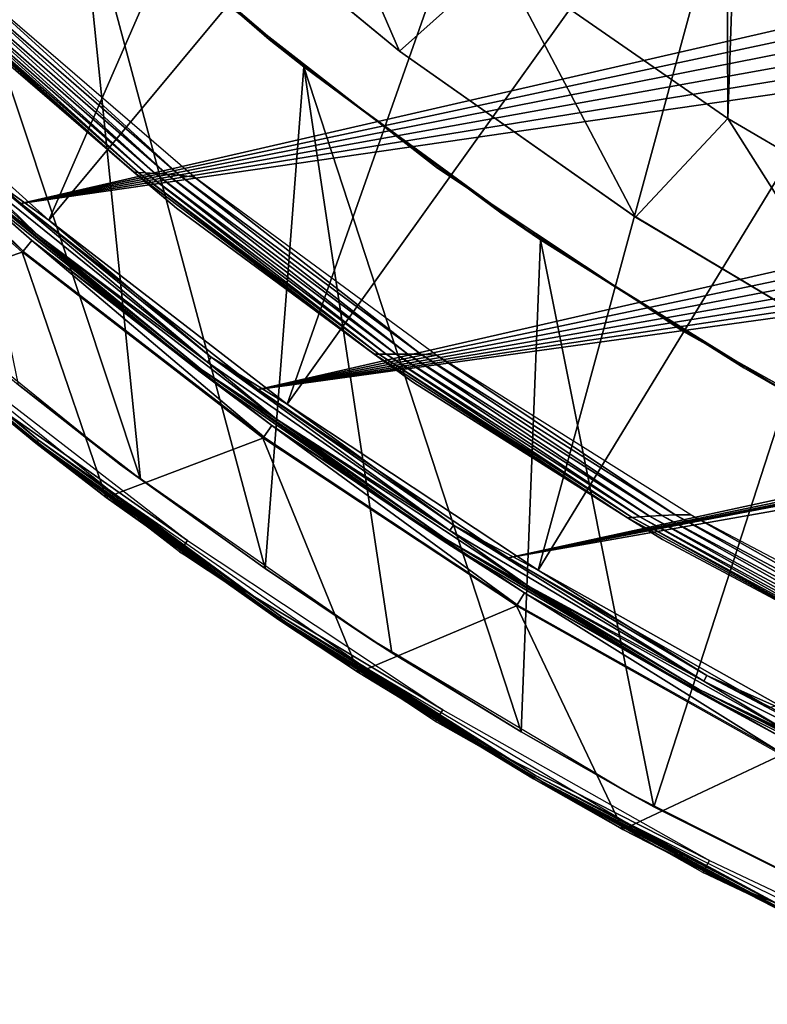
# Model space of a CAD drawing. Header units: millimetres. Extents: x -30.2 to 31.1, y -30.2 to 31.4.
# Tile 4 of 70: x -18.7 to -13.5, y -27.8 to -20.9. Entities that reach past the tile are written whole.
import ezdxf

# ---------------------------------------------------------------- set-up
doc = ezdxf.new("R2010")
doc.units = ezdxf.units.MM
doc.header["$LTSCALE"] = 81.481481
for name, color, linetype in [('10', 7, 'CONTINUOUS'), ('12', 7, 'CONTINUOUS'), ('15', 7, 'CONTINUOUS'), ('16', 7, 'CONTINUOUS'), ('19', 7, 'CONTINUOUS'), ('21', 7, 'CONTINUOUS'), ('23', 7, 'CONTINUOUS'), ('24', 7, 'CONTINUOUS'), ('26', 7, 'CONTINUOUS'), ('33', 7, 'CONTINUOUS'), ('34', 7, 'CONTINUOUS'), ('36', 7, 'CONTINUOUS'), ('37', 7, 'CONTINUOUS'), ('39', 7, 'CONTINUOUS'), ('41', 7, 'CONTINUOUS'), ('59', 7, 'CONTINUOUS'), ('60', 7, 'CONTINUOUS')]:
    doc.layers.add(name, color=color, linetype=linetype)

msp = doc.modelspace()

# ---------------------------------------------------------------- linework, layer by layer
at = {"layer": '10', "color": 251, "linetype": 'Continuous', "true_color": 0x4c4c4c}
for points in [[(-20.1019, -20.8499, 6.0125), (-18.5263, -22.2617, 6.0125), (-16.098, -16.6971, 6.367), (-20.1019, -20.8499, 6.0125)], [(-16.098, -16.6971, 6.367), (-18.5263, -22.2617, 6.0125), (-14.8363, -17.8276, 6.367), (-16.098, -16.6971, 6.367)], [(-18.5263, -22.2617, 6.0125), (-16.8519, -23.5546, 6.0125), (-14.8363, -17.8276, 6.367), (-18.5263, -22.2617, 6.0125)], [(-14.8363, -17.8276, 6.367), (-16.8519, -23.5546, 6.0125), (-13.4954, -18.8631, 6.367), (-14.8363, -17.8276, 6.367)], [(-16.8519, -23.5546, 6.0125), (-15.0875, -24.7219, 6.0125), (-13.4954, -18.8631, 6.367), (-16.8519, -23.5546, 6.0125)], [(-13.4954, -18.8631, 6.367), (-15.0875, -24.7219, 6.0125), (-12.0824, -19.7978, 6.367), (-13.4954, -18.8631, 6.367)], [(-15.0875, -24.7219, 6.0125), (-13.2427, -25.7572, 6.0125), (-12.0824, -19.7978, 6.367), (-15.0875, -24.7219, 6.0125)]]:
    msp.add_3dface(points, dxfattribs=at)
at = {"layer": '12', "color": 251, "linetype": 'Continuous', "true_color": 0x4c4c4c}
for points in [[(-20.2992, -21.0546, 0.2035), (-18.7082, -22.4802, 0.2035), (-20.2312, -20.9841, 5.8165), (-20.2992, -21.0546, 0.2035)], [(-20.2312, -20.9841, 5.8165), (-18.7082, -22.4802, 0.2035), (-18.6455, -22.4049, 5.8165), (-20.2312, -20.9841, 5.8165)], [(-18.7082, -22.4802, 0.2035), (-17.0173, -23.7858, 0.2035), (-18.6455, -22.4049, 5.8165), (-18.7082, -22.4802, 0.2035)], [(-18.6455, -22.4049, 5.8165), (-17.0173, -23.7858, 0.2035), (-16.9603, -23.7062, 5.8165), (-18.6455, -22.4049, 5.8165)], [(-17.0173, -23.7858, 0.2035), (-15.2357, -24.9646, 0.2035), (-16.9603, -23.7062, 5.8165), (-17.0173, -23.7858, 0.2035)], [(-16.9603, -23.7062, 5.8165), (-15.2357, -24.9646, 0.2035), (-15.1846, -24.8809, 5.8165), (-16.9603, -23.7062, 5.8165)], [(-15.2357, -24.9646, 0.2035), (-13.3727, -26.0101, 0.2035), (-15.1846, -24.8809, 5.8165), (-15.2357, -24.9646, 0.2035)], [(-15.1846, -24.8809, 5.8165), (-13.3727, -26.0101, 0.2035), (-13.3279, -25.923, 5.8165), (-15.1846, -24.8809, 5.8165)]]:
    msp.add_3dface(points, dxfattribs=at)
at = {"layer": '15', "color": 251, "linetype": 'Continuous', "true_color": 0x4c4c4c}
for points in [[(-18.5263, -22.2617, 6.0125), (-20.1019, -20.8499, 6.0125), (-18.9979, -21.9247, 6.0031), (-18.5263, -22.2617, 6.0125)], [(-18.6103, -22.3626, 5.9508), (-19.0272, -21.9586, 5.9821), (-20.193, -20.9445, 5.9508), (-18.6103, -22.3626, 5.9508)], [(-17.4122, -23.26, 5.9821), (-18.9979, -21.9247, 6.0031), (-19.0272, -21.9586, 5.9821), (-17.4122, -23.26, 5.9821)], [(-17.3854, -23.2242, 6.0031), (-18.5263, -22.2617, 6.0125), (-18.9979, -21.9247, 6.0031), (-17.3854, -23.2242, 6.0031)], [(-17.3854, -23.2242, 6.0031), (-18.9979, -21.9247, 6.0031), (-17.4122, -23.26, 5.9821), (-17.3854, -23.2242, 6.0031)], [(-17.4122, -23.26, 5.9821), (-19.0272, -21.9586, 5.9821), (-18.6103, -22.3626, 5.9508), (-17.4122, -23.26, 5.9821)], [(-16.8519, -23.5546, 6.0125), (-18.5263, -22.2617, 6.0125), (-17.3854, -23.2242, 6.0031), (-16.8519, -23.5546, 6.0125)], [(-16.9283, -23.6614, 5.9508), (-17.4122, -23.26, 5.9821), (-18.6103, -22.3626, 5.9508), (-16.9283, -23.6614, 5.9508)], [(-15.7085, -24.4429, 5.9821), (-17.3854, -23.2242, 6.0031), (-17.4122, -23.26, 5.9821), (-15.7085, -24.4429, 5.9821)], [(-15.6843, -24.4053, 6.0031), (-16.8519, -23.5546, 6.0125), (-17.3854, -23.2242, 6.0031), (-15.6843, -24.4053, 6.0031)], [(-15.6843, -24.4053, 6.0031), (-17.3854, -23.2242, 6.0031), (-15.7085, -24.4429, 5.9821), (-15.6843, -24.4053, 6.0031)], [(-15.7085, -24.4429, 5.9821), (-17.4122, -23.26, 5.9821), (-16.9283, -23.6614, 5.9508), (-15.7085, -24.4429, 5.9821)], [(-15.0875, -24.7219, 6.0125), (-16.8519, -23.5546, 6.0125), (-15.6843, -24.4053, 6.0031), (-15.0875, -24.7219, 6.0125)], [(-15.156, -24.834, 5.9508), (-15.7085, -24.4429, 5.9821), (-16.9283, -23.6614, 5.9508), (-15.156, -24.834, 5.9508)], [(-13.9247, -25.5013, 5.9821), (-15.6843, -24.4053, 6.0031), (-15.7085, -24.4429, 5.9821), (-13.9247, -25.5013, 5.9821)], [(-13.9033, -25.462, 6.0031), (-15.0875, -24.7219, 6.0125), (-15.6843, -24.4053, 6.0031), (-13.9033, -25.462, 6.0031)], [(-13.9033, -25.462, 6.0031), (-15.6843, -24.4053, 6.0031), (-13.9247, -25.5013, 5.9821), (-13.9033, -25.462, 6.0031)], [(-13.9247, -25.5013, 5.9821), (-15.7085, -24.4429, 5.9821), (-15.156, -24.834, 5.9508), (-13.9247, -25.5013, 5.9821)], [(-13.2427, -25.7572, 6.0125), (-15.0875, -24.7219, 6.0125), (-13.9033, -25.462, 6.0031), (-13.2427, -25.7572, 6.0125)], [(-13.3028, -25.874, 5.9508), (-13.9247, -25.5013, 5.9821), (-15.156, -24.834, 5.9508), (-13.3028, -25.874, 5.9508)], [(-12.07, -26.4297, 5.9821), (-13.9033, -25.462, 6.0031), (-13.9247, -25.5013, 5.9821), (-12.07, -26.4297, 5.9821)], [(-12.0514, -26.389, 6.0031), (-13.2427, -25.7572, 6.0125), (-13.9033, -25.462, 6.0031), (-12.0514, -26.389, 6.0031)], [(-12.0514, -26.389, 6.0031), (-13.9033, -25.462, 6.0031), (-12.07, -26.4297, 5.9821), (-12.0514, -26.389, 6.0031)], [(-12.07, -26.4297, 5.9821), (-13.9247, -25.5013, 5.9821), (-13.3028, -25.874, 5.9508), (-12.07, -26.4297, 5.9821)]]:
    msp.add_3dface(points, dxfattribs=at)
at = {"layer": '16', "color": 251, "linetype": 'Continuous', "true_color": 0x4c4c4c}
for points in [[(-18.6103, -22.3626, 5.9508), (-20.193, -20.9445, 5.9508), (-19.0714, -22.0095, 5.9111), (-18.6103, -22.3626, 5.9508)], [(-20.2312, -20.9841, 5.8165), (-18.6455, -22.4049, 5.8165), (-19.0836, -22.0237, 5.8653), (-20.2312, -20.9841, 5.8165)], [(-19.0836, -22.0237, 5.8653), (-17.4639, -23.329, 5.8653), (-19.0714, -22.0095, 5.9111), (-19.0836, -22.0237, 5.8653)], [(-19.0836, -22.0237, 5.8653), (-18.6455, -22.4049, 5.8165), (-17.4639, -23.329, 5.8653), (-19.0836, -22.0237, 5.8653)], [(-17.4526, -23.314, 5.9111), (-18.6103, -22.3626, 5.9508), (-19.0714, -22.0095, 5.9111), (-17.4526, -23.314, 5.9111)], [(-17.4639, -23.329, 5.8653), (-17.4526, -23.314, 5.9111), (-19.0714, -22.0095, 5.9111), (-17.4639, -23.329, 5.8653)], [(-18.6455, -22.4049, 5.8165), (-16.9603, -23.7062, 5.8165), (-17.4639, -23.329, 5.8653), (-18.6455, -22.4049, 5.8165)], [(-16.9283, -23.6614, 5.9508), (-18.6103, -22.3626, 5.9508), (-17.4526, -23.314, 5.9111), (-16.9283, -23.6614, 5.9508)], [(-17.4639, -23.329, 5.8653), (-15.7551, -24.5154, 5.8653), (-17.4526, -23.314, 5.9111), (-17.4639, -23.329, 5.8653)], [(-15.745, -24.4997, 5.9111), (-16.9283, -23.6614, 5.9508), (-17.4526, -23.314, 5.9111), (-15.745, -24.4997, 5.9111)], [(-15.7551, -24.5154, 5.8653), (-15.745, -24.4997, 5.9111), (-17.4526, -23.314, 5.9111), (-15.7551, -24.5154, 5.8653)], [(-17.4639, -23.329, 5.8653), (-16.9603, -23.7062, 5.8165), (-15.7551, -24.5154, 5.8653), (-17.4639, -23.329, 5.8653)], [(-15.156, -24.834, 5.9508), (-16.9283, -23.6614, 5.9508), (-15.745, -24.4997, 5.9111), (-15.156, -24.834, 5.9508)], [(-16.9603, -23.7062, 5.8165), (-15.1846, -24.8809, 5.8165), (-15.7551, -24.5154, 5.8653), (-16.9603, -23.7062, 5.8165)], [(-15.7551, -24.5154, 5.8653), (-13.9661, -25.5769, 5.8653), (-15.745, -24.4997, 5.9111), (-15.7551, -24.5154, 5.8653)], [(-15.7551, -24.5154, 5.8653), (-15.1846, -24.8809, 5.8165), (-13.9661, -25.5769, 5.8653), (-15.7551, -24.5154, 5.8653)], [(-13.9571, -25.5605, 5.9111), (-15.156, -24.834, 5.9508), (-15.745, -24.4997, 5.9111), (-13.9571, -25.5605, 5.9111)], [(-13.9661, -25.5769, 5.8653), (-13.9571, -25.5605, 5.9111), (-15.745, -24.4997, 5.9111), (-13.9661, -25.5769, 5.8653)], [(-13.3028, -25.874, 5.9508), (-15.156, -24.834, 5.9508), (-13.9571, -25.5605, 5.9111), (-13.3028, -25.874, 5.9508)], [(-15.1846, -24.8809, 5.8165), (-13.3279, -25.923, 5.8165), (-13.9661, -25.5769, 5.8653), (-15.1846, -24.8809, 5.8165)], [(-13.9661, -25.5769, 5.8653), (-12.1058, -26.5081, 5.8653), (-13.9571, -25.5605, 5.9111), (-13.9661, -25.5769, 5.8653)], [(-13.9661, -25.5769, 5.8653), (-13.3279, -25.923, 5.8165), (-12.1058, -26.5081, 5.8653), (-13.9661, -25.5769, 5.8653)], [(-12.0981, -26.491, 5.9111), (-13.3028, -25.874, 5.9508), (-13.9571, -25.5605, 5.9111), (-12.0981, -26.491, 5.9111)], [(-12.1058, -26.5081, 5.8653), (-12.0981, -26.491, 5.9111), (-13.9571, -25.5605, 5.9111), (-12.1058, -26.5081, 5.8653)]]:
    msp.add_3dface(points, dxfattribs=at)
at = {"layer": '19', "color": 4, "linetype": 'Continuous'}
for points in [[(-18.7146, -22.4879, -0.1933), (-20.3061, -21.0618, -0.1933), (-19.805, -22.8562, -29.7933), (-18.7146, -22.4879, -0.1933)], [(-18.124, -24.2109, -29.7933), (-18.7146, -22.4879, -0.1933), (-19.805, -22.8562, -29.7933), (-18.124, -24.2109, -29.7933)], [(-17.0231, -23.794, -0.1933), (-18.7146, -22.4879, -0.1933), (-18.124, -24.2109, -29.7933), (-17.0231, -23.794, -0.1933)], [(-16.3507, -25.4421, -29.7933), (-17.0231, -23.794, -0.1933), (-18.124, -24.2109, -29.7933), (-16.3507, -25.4421, -29.7933)], [(-15.2409, -24.9731, -0.1933), (-17.0231, -23.794, -0.1933), (-16.3507, -25.4421, -29.7933), (-15.2409, -24.9731, -0.1933)], [(-14.494, -26.5437, -29.7933), (-15.2409, -24.9731, -0.1933), (-16.3507, -25.4421, -29.7933), (-14.494, -26.5437, -29.7933)], [(-13.3773, -26.019, -0.1933), (-15.2409, -24.9731, -0.1933), (-14.494, -26.5437, -29.7933), (-13.3773, -26.019, -0.1933)], [(-12.5634, -27.5101, -29.7933), (-13.3773, -26.019, -0.1933), (-14.494, -26.5437, -29.7933), (-12.5634, -27.5101, -29.7933)]]:
    msp.add_3dface(points, dxfattribs=at)
at = {"layer": '21', "color": 4, "linetype": 'Continuous'}
for points in [[(-20.2348, -22.473, -29.8332), (-20.2277, -22.4652, -29.8719), (-18.6114, -23.8215, -29.8719), (-20.2348, -22.473, -29.8332)], [(-18.6179, -23.8298, -29.8332), (-19.805, -22.8562, -29.7933), (-20.2348, -22.473, -29.8332), (-18.6179, -23.8298, -29.8332)], [(-18.6179, -23.8298, -29.8332), (-20.2348, -22.473, -29.8332), (-18.6114, -23.8215, -29.8719), (-18.6179, -23.8298, -29.8332)], [(-20.2156, -22.4517, -29.9076), (-18.6002, -23.8072, -29.9076), (-20.2277, -22.4652, -29.8719), (-20.2156, -22.4517, -29.9076)], [(-20.2277, -22.4652, -29.8719), (-18.6002, -23.8072, -29.9076), (-18.6114, -23.8215, -29.8719), (-20.2277, -22.4652, -29.8719)], [(-20.2156, -22.4517, -29.9076), (-19.7683, -22.8138, -29.939), (-18.6002, -23.8072, -29.9076), (-20.2156, -22.4517, -29.9076)], [(-19.7683, -22.8138, -29.939), (-18.0904, -24.1659, -29.939), (-18.6002, -23.8072, -29.9076), (-19.7683, -22.8138, -29.939)], [(-18.124, -24.2109, -29.7933), (-19.805, -22.8562, -29.7933), (-18.6179, -23.8298, -29.8332), (-18.124, -24.2109, -29.7933)], [(-18.6179, -23.8298, -29.8332), (-18.6114, -23.8215, -29.8719), (-16.9043, -25.0617, -29.8719), (-18.6179, -23.8298, -29.8332)], [(-16.9102, -25.0705, -29.8332), (-18.124, -24.2109, -29.7933), (-18.6179, -23.8298, -29.8332), (-16.9102, -25.0705, -29.8332)], [(-16.9102, -25.0705, -29.8332), (-18.6179, -23.8298, -29.8332), (-16.9043, -25.0617, -29.8719), (-16.9102, -25.0705, -29.8332)], [(-18.6002, -23.8072, -29.9076), (-16.8942, -25.0467, -29.9076), (-18.6114, -23.8215, -29.8719), (-18.6002, -23.8072, -29.9076)], [(-18.6114, -23.8215, -29.8719), (-16.8942, -25.0467, -29.9076), (-16.9043, -25.0617, -29.8719), (-18.6114, -23.8215, -29.8719)], [(-18.6002, -23.8072, -29.9076), (-18.0904, -24.1659, -29.939), (-16.8942, -25.0467, -29.9076), (-18.6002, -23.8072, -29.9076)], [(-16.3507, -25.4421, -29.7933), (-18.124, -24.2109, -29.7933), (-16.9102, -25.0705, -29.8332), (-16.3507, -25.4421, -29.7933)], [(-18.0904, -24.1659, -29.939), (-16.3203, -25.3949, -29.939), (-16.8942, -25.0467, -29.9076), (-18.0904, -24.1659, -29.939)], [(-16.8942, -25.0467, -29.9076), (-15.1059, -26.1642, -29.9076), (-16.9043, -25.0617, -29.8719), (-16.8942, -25.0467, -29.9076)], [(-16.8942, -25.0467, -29.9076), (-16.3203, -25.3949, -29.939), (-15.1059, -26.1642, -29.9076), (-16.8942, -25.0467, -29.9076)], [(-16.9102, -25.0705, -29.8332), (-16.9043, -25.0617, -29.8719), (-15.1149, -26.1798, -29.8719), (-16.9102, -25.0705, -29.8332)], [(-15.1202, -26.189, -29.8332), (-16.3507, -25.4421, -29.7933), (-16.9102, -25.0705, -29.8332), (-15.1202, -26.189, -29.8332)], [(-15.1202, -26.189, -29.8332), (-16.9102, -25.0705, -29.8332), (-15.1149, -26.1798, -29.8719), (-15.1202, -26.189, -29.8332)], [(-16.9043, -25.0617, -29.8719), (-15.1059, -26.1642, -29.9076), (-15.1149, -26.1798, -29.8719), (-16.9043, -25.0617, -29.8719)], [(-16.3203, -25.3949, -29.939), (-14.4671, -26.4945, -29.939), (-15.1059, -26.1642, -29.9076), (-16.3203, -25.3949, -29.939)], [(-14.494, -26.5437, -29.7933), (-16.3507, -25.4421, -29.7933), (-15.1202, -26.189, -29.8332), (-14.494, -26.5437, -29.7933)], [(-15.1202, -26.189, -29.8332), (-15.1149, -26.1798, -29.8719), (-13.2519, -27.1704, -29.8719), (-15.1202, -26.189, -29.8332)], [(-13.2565, -27.1799, -29.8332), (-14.494, -26.5437, -29.7933), (-15.1202, -26.189, -29.8332), (-13.2565, -27.1799, -29.8332)], [(-13.2565, -27.1799, -29.8332), (-15.1202, -26.189, -29.8332), (-13.2519, -27.1704, -29.8719), (-13.2565, -27.1799, -29.8332)], [(-15.1059, -26.1642, -29.9076), (-13.244, -27.1542, -29.9076), (-15.1149, -26.1798, -29.8719), (-15.1059, -26.1642, -29.9076)], [(-15.1149, -26.1798, -29.8719), (-13.244, -27.1542, -29.9076), (-13.2519, -27.1704, -29.8719), (-15.1149, -26.1798, -29.8719)], [(-15.1059, -26.1642, -29.9076), (-14.4671, -26.4945, -29.939), (-13.244, -27.1542, -29.9076), (-15.1059, -26.1642, -29.9076)], [(-14.4671, -26.4945, -29.939), (-12.5401, -27.459, -29.939), (-13.244, -27.1542, -29.9076), (-14.4671, -26.4945, -29.939)], [(-12.5634, -27.5101, -29.7933), (-14.494, -26.5437, -29.7933), (-13.2565, -27.1799, -29.8332), (-12.5634, -27.5101, -29.7933)]]:
    msp.add_3dface(points, dxfattribs=at)
at = {"layer": '23', "color": 4, "linetype": 'Continuous'}
for points in [[(-17.6297, -19.7821, -30), (-16.8701, -19.2073, -2), (-16.0637, -21.0736, -30), (-17.6297, -19.7821, -30)], [(-16.8701, -19.2073, -2), (-15.3527, -20.4406, -2), (-16.0637, -21.0736, -30), (-16.8701, -19.2073, -2)], [(-16.0637, -21.0736, -30), (-15.3527, -20.4406, -2), (-14.4034, -22.2414, -30), (-16.0637, -21.0736, -30)], [(-15.3527, -20.4406, -2), (-13.7546, -21.5487, -2), (-14.4034, -22.2414, -30), (-15.3527, -20.4406, -2)], [(-14.4034, -22.2414, -30), (-13.7546, -21.5487, -2), (-12.6586, -23.2787, -30), (-14.4034, -22.2414, -30)], [(-13.7546, -21.5487, -2), (-12.0758, -22.5327, -2), (-12.6586, -23.2787, -30), (-13.7546, -21.5487, -2)]]:
    msp.add_3dface(points, dxfattribs=at)
at = {"layer": '24', "color": 4, "linetype": 'Continuous'}
for points in [[(-13.9165, 21.4441, -2), (-12.2479, 22.4394, -2), (-13.7546, -21.5487, -2), (-13.9165, 21.4441, -2)], [(-12.2479, 22.4394, -2), (-12.0758, -22.5327, -2), (-13.7546, -21.5487, -2), (-12.2479, 22.4394, -2)], [(-13.9165, 21.4441, -2), (-13.7546, -21.5487, -2), (-15.3527, -20.4406, -2), (-13.9165, 21.4441, -2)]]:
    msp.add_3dface(points, dxfattribs=at)
at = {"layer": '26', "color": 4, "linetype": 'Continuous'}
for points in [[(-17.6297, -19.7821, -30), (-16.0637, -21.0736, -30), (-17.6148, -19.7954, -32.8), (-17.6297, -19.7821, -30)], [(-17.6148, -19.7954, -32.8), (-16.0637, -21.0736, -30), (-16.0666, -21.0714, -32.8), (-17.6148, -19.7954, -32.8)], [(-16.0666, -21.0714, -32.8), (-16.0637, -21.0736, -30), (-14.4239, -22.2282, -32.8), (-16.0666, -21.0714, -32.8)], [(-16.0637, -21.0736, -30), (-14.4034, -22.2414, -30), (-14.4239, -22.2282, -32.8), (-16.0637, -21.0736, -30)], [(-14.4239, -22.2282, -32.8), (-14.4034, -22.2414, -30), (-12.6965, -23.2581, -32.8), (-14.4239, -22.2282, -32.8)], [(-14.4034, -22.2414, -30), (-12.6586, -23.2787, -30), (-12.6965, -23.2581, -32.8), (-14.4034, -22.2414, -30)]]:
    msp.add_3dface(points, dxfattribs=at)
at = {"layer": '33', "color": 251, "linetype": 'Continuous', "true_color": 0x4c4c4c}
for points in [[(-19.2567, -23.1986, -35.7544), (-17.5526, -24.5133, -35.7544), (-19.3186, -23.2732, -30.2035), (-19.2567, -23.1986, -35.7544)], [(-19.3186, -23.2732, -30.2035), (-17.5526, -24.5133, -35.7544), (-17.6091, -24.592, -30.2035), (-19.3186, -23.2732, -30.2035)], [(-17.5526, -24.5133, -35.7544), (-15.7592, -25.703, -35.7544), (-17.6091, -24.592, -30.2035), (-17.5526, -24.5133, -35.7544)], [(-17.6091, -24.592, -30.2035), (-15.7592, -25.703, -35.7544), (-15.8098, -25.7856, -30.2035), (-17.6091, -24.592, -30.2035)], [(-15.7592, -25.703, -35.7544), (-13.8854, -26.7618, -35.7544), (-15.8098, -25.7856, -30.2035), (-15.7592, -25.703, -35.7544)], [(-15.8098, -25.7856, -30.2035), (-13.8854, -26.7618, -35.7544), (-13.93, -26.8478, -30.2035), (-15.8098, -25.7856, -30.2035)], [(-13.8854, -26.7618, -35.7544), (-11.9408, -27.6841, -35.7544), (-13.93, -26.8478, -30.2035), (-13.8854, -26.7618, -35.7544)], [(-13.93, -26.8478, -30.2035), (-11.9408, -27.6841, -35.7544), (-11.9792, -27.7731, -30.2035), (-13.93, -26.8478, -30.2035)]]:
    msp.add_3dface(points, dxfattribs=at)
at = {"layer": '34', "color": 251, "linetype": 'Continuous', "true_color": 0x4c4c4c}
for points in [[(-17.9304, -21.9256, -34.009), (-19.4878, -20.5276, -34.0611), (-19.5191, -20.524, -34.009), (-17.9304, -21.9256, -34.009)], [(-17.9304, -21.9256, -34.009), (-19.5191, -20.524, -34.009), (-19.2009, -20.8315, -33.9544), (-17.9304, -21.9256, -34.009)], [(-17.8983, -21.9273, -34.0611), (-19.4378, -20.5337, -34.1077), (-19.4878, -20.5276, -34.0611), (-17.8983, -21.9273, -34.0611)], [(-17.8983, -21.9273, -34.0611), (-19.4878, -20.5276, -34.0611), (-17.9304, -21.9256, -34.009), (-17.8983, -21.9273, -34.0611)], [(-17.847, -21.9304, -34.1077), (-19.372, -20.5416, -34.1465), (-19.4378, -20.5337, -34.1077), (-17.847, -21.9304, -34.1077)], [(-17.847, -21.9304, -34.1077), (-19.4378, -20.5337, -34.1077), (-17.8983, -21.9273, -34.0611), (-17.847, -21.9304, -34.1077)], [(-17.7795, -21.9344, -34.1465), (-19.2928, -20.5513, -34.1758), (-19.372, -20.5416, -34.1465), (-17.7795, -21.9344, -34.1465)], [(-17.7795, -21.9344, -34.1465), (-19.372, -20.5416, -34.1465), (-17.847, -21.9304, -34.1077), (-17.7795, -21.9344, -34.1465)], [(-17.6984, -21.9394, -34.1758), (-19.2047, -20.5621, -34.1939), (-19.2928, -20.5513, -34.1758), (-17.6984, -21.9394, -34.1758)], [(-17.6984, -21.9394, -34.1758), (-19.2928, -20.5513, -34.1758), (-17.7795, -21.9344, -34.1465), (-17.6984, -21.9394, -34.1758)], [(-19.2047, -20.5621, -34.1939), (-17.608, -21.9449, -34.1939), (-19.1026, -20.582, -34.2), (-19.2047, -20.5621, -34.1939)], [(-17.608, -21.9449, -34.1939), (-19.2047, -20.5621, -34.1939), (-17.6984, -21.9394, -34.1758), (-17.608, -21.9449, -34.1939)], [(-19.1026, -20.582, -34.2), (-17.608, -21.9449, -34.1939), (-17.5024, -21.9589, -34.2), (-19.1026, -20.582, -34.2)], [(-17.6298, -22.177, -33.9544), (-17.9304, -21.9256, -34.009), (-19.2009, -20.8315, -33.9544), (-17.6298, -22.177, -33.9544)], [(-16.2414, -23.2044, -34.009), (-17.8983, -21.9273, -34.0611), (-17.9304, -21.9256, -34.009), (-16.2414, -23.2044, -34.009)], [(-16.2414, -23.2044, -34.009), (-17.9304, -21.9256, -34.009), (-17.6298, -22.177, -33.9544), (-16.2414, -23.2044, -34.009)], [(-16.2087, -23.2042, -34.0611), (-17.847, -21.9304, -34.1077), (-17.8983, -21.9273, -34.0611), (-16.2087, -23.2042, -34.0611)], [(-16.2087, -23.2042, -34.0611), (-17.8983, -21.9273, -34.0611), (-16.2414, -23.2044, -34.009), (-16.2087, -23.2042, -34.0611)], [(-16.1563, -23.2042, -34.1077), (-17.7795, -21.9344, -34.1465), (-17.847, -21.9304, -34.1077), (-16.1563, -23.2042, -34.1077)], [(-16.1563, -23.2042, -34.1077), (-17.847, -21.9304, -34.1077), (-16.2087, -23.2042, -34.0611), (-16.1563, -23.2042, -34.1077)], [(-16.0873, -23.204, -34.1465), (-17.6984, -21.9394, -34.1758), (-17.7795, -21.9344, -34.1465), (-16.0873, -23.204, -34.1465)], [(-16.0873, -23.204, -34.1465), (-17.7795, -21.9344, -34.1465), (-16.1563, -23.2042, -34.1077), (-16.0873, -23.204, -34.1465)], [(-16.0044, -23.2041, -34.1758), (-17.608, -21.9449, -34.1939), (-17.6984, -21.9394, -34.1758), (-16.0044, -23.2041, -34.1758)], [(-16.0044, -23.2041, -34.1758), (-17.6984, -21.9394, -34.1758), (-16.0873, -23.204, -34.1465), (-16.0044, -23.2041, -34.1758)], [(-17.608, -21.9449, -34.1939), (-15.912, -23.2041, -34.1939), (-17.5024, -21.9589, -34.2), (-17.608, -21.9449, -34.1939)], [(-15.912, -23.2041, -34.1939), (-17.608, -21.9449, -34.1939), (-16.0044, -23.2041, -34.1758), (-15.912, -23.2041, -34.1939)], [(-17.5024, -21.9589, -34.2), (-15.912, -23.2041, -34.1939), (-15.8035, -23.2116, -34.2), (-17.5024, -21.9589, -34.2)], [(-15.9648, -23.4042, -33.9544), (-16.2414, -23.2044, -34.009), (-17.6298, -22.177, -33.9544), (-15.9648, -23.4042, -33.9544)], [(-14.4616, -24.3535, -34.009), (-16.2087, -23.2042, -34.0611), (-16.2414, -23.2044, -34.009), (-14.4616, -24.3535, -34.009)], [(-14.4616, -24.3535, -34.009), (-16.2414, -23.2044, -34.009), (-15.9648, -23.4042, -33.9544), (-14.4616, -24.3535, -34.009)], [(-14.4282, -24.3512, -34.0611), (-16.1563, -23.2042, -34.1077), (-16.2087, -23.2042, -34.0611), (-14.4282, -24.3512, -34.0611)], [(-14.4282, -24.3512, -34.0611), (-16.2087, -23.2042, -34.0611), (-14.4616, -24.3535, -34.009), (-14.4282, -24.3512, -34.0611)], [(-14.3749, -24.3479, -34.1077), (-16.0873, -23.204, -34.1465), (-16.1563, -23.2042, -34.1077), (-14.3749, -24.3479, -34.1077)], [(-14.3749, -24.3479, -34.1077), (-16.1563, -23.2042, -34.1077), (-14.4282, -24.3512, -34.0611), (-14.3749, -24.3479, -34.1077)], [(-14.3048, -24.3434, -34.1465), (-16.0044, -23.2041, -34.1758), (-16.0873, -23.204, -34.1465), (-14.3048, -24.3434, -34.1465)], [(-14.3048, -24.3434, -34.1465), (-16.0873, -23.204, -34.1465), (-14.3749, -24.3479, -34.1077), (-14.3048, -24.3434, -34.1465)], [(-14.2203, -24.3383, -34.1758), (-15.912, -23.2041, -34.1939), (-16.0044, -23.2041, -34.1758), (-14.2203, -24.3383, -34.1758)], [(-14.2203, -24.3383, -34.1758), (-16.0044, -23.2041, -34.1758), (-14.3048, -24.3434, -34.1465), (-14.2203, -24.3383, -34.1758)], [(-15.912, -23.2041, -34.1939), (-14.1263, -24.3324, -34.1939), (-15.8035, -23.2116, -34.2), (-15.912, -23.2041, -34.1939)], [(-14.1263, -24.3324, -34.1939), (-15.912, -23.2041, -34.1939), (-14.2203, -24.3383, -34.1758), (-14.1263, -24.3324, -34.1939)], [(-15.8035, -23.2116, -34.2), (-14.1263, -24.3324, -34.1939), (-14.0153, -24.3331, -34.2), (-15.8035, -23.2116, -34.2)], [(-14.2146, -24.5066, -33.9544), (-14.4616, -24.3535, -34.009), (-15.9648, -23.4042, -33.9544), (-14.2146, -24.5066, -33.9544)], [(-12.6008, -25.3663, -34.009), (-14.4282, -24.3512, -34.0611), (-14.4616, -24.3535, -34.009), (-12.6008, -25.3663, -34.009)], [(-12.6008, -25.3663, -34.009), (-14.4616, -24.3535, -34.009), (-14.2146, -24.5066, -33.9544), (-12.6008, -25.3663, -34.009)], [(-12.567, -25.3619, -34.0611), (-14.3749, -24.3479, -34.1077), (-14.4282, -24.3512, -34.0611), (-12.567, -25.3619, -34.0611)], [(-12.567, -25.3619, -34.0611), (-14.4282, -24.3512, -34.0611), (-12.6008, -25.3663, -34.009), (-12.567, -25.3619, -34.0611)], [(-12.513, -25.3552, -34.1077), (-14.3048, -24.3434, -34.1465), (-14.3749, -24.3479, -34.1077), (-12.513, -25.3552, -34.1077)], [(-12.513, -25.3552, -34.1077), (-14.3749, -24.3479, -34.1077), (-12.567, -25.3619, -34.0611), (-12.513, -25.3552, -34.1077)], [(-12.4419, -25.3461, -34.1465), (-14.2203, -24.3383, -34.1758), (-14.3048, -24.3434, -34.1465), (-12.4419, -25.3461, -34.1465)], [(-12.4419, -25.3461, -34.1465), (-14.3048, -24.3434, -34.1465), (-12.513, -25.3552, -34.1077), (-12.4419, -25.3461, -34.1465)], [(-12.3563, -25.3356, -34.1758), (-14.1263, -24.3324, -34.1939), (-14.2203, -24.3383, -34.1758), (-12.3563, -25.3356, -34.1758)], [(-12.3563, -25.3356, -34.1758), (-14.2203, -24.3383, -34.1758), (-12.4419, -25.3461, -34.1465), (-12.3563, -25.3356, -34.1758)], [(-14.1263, -24.3324, -34.1939), (-12.261, -25.3237, -34.1939), (-14.0153, -24.3331, -34.2), (-14.1263, -24.3324, -34.1939)], [(-12.261, -25.3237, -34.1939), (-14.1263, -24.3324, -34.1939), (-12.3563, -25.3356, -34.1758), (-12.261, -25.3237, -34.1939)], [(-14.0153, -24.3331, -34.2), (-12.261, -25.3237, -34.1939), (-12.1477, -25.3172, -34.2), (-14.0153, -24.3331, -34.2)], [(-12.3886, -25.4784, -33.9544), (-12.6008, -25.3663, -34.009), (-14.2146, -24.5066, -33.9544), (-12.3886, -25.4784, -33.9544)]]:
    msp.add_3dface(points, dxfattribs=at)
at = {"layer": '36', "color": 251, "linetype": 'Continuous', "true_color": 0x4c4c4c}
for points in [[(-17.4253, -20.6242, -34.2), (-15.7954, -21.8976, -34.2), (-17.4253, -20.6242, -36), (-17.4253, -20.6242, -34.2)], [(-17.4253, -20.6242, -36), (-15.7954, -21.8976, -34.2), (-15.7954, -21.8976, -36), (-17.4253, -20.6242, -36)], [(-15.7954, -21.8976, -34.2), (-14.0728, -23.0425, -34.2), (-15.7954, -21.8976, -36), (-15.7954, -21.8976, -34.2)], [(-15.7954, -21.8976, -36), (-14.0728, -23.0425, -34.2), (-14.0728, -23.0425, -36), (-15.7954, -21.8976, -36)], [(-14.0728, -23.0425, -34.2), (-12.2676, -24.0521, -34.2), (-14.0728, -23.0425, -36), (-14.0728, -23.0425, -34.2)], [(-14.0728, -23.0425, -36), (-12.2676, -24.0521, -34.2), (-12.2676, -24.0521, -36), (-14.0728, -23.0425, -36)]]:
    msp.add_3dface(points, dxfattribs=at)
at = {"layer": '37', "color": 251, "linetype": 'Continuous', "true_color": 0x4c4c4c}
for points in [[(-18.0229, -23.9828, -36), (-19.6846, -22.6388, -36), (-18.7402, -23.4204, -236), (-18.0229, -23.9828, -36)], [(-17.8826, -24.0829, -236), (-18.0229, -23.9828, -36), (-18.7402, -23.4204, -236), (-17.8826, -24.0829, -236)], [(-16.273, -25.2029, -36), (-18.0229, -23.9828, -36), (-17.0071, -24.7112, -236), (-16.273, -25.2029, -36)], [(-17.0071, -24.7112, -236), (-18.0229, -23.9828, -36), (-17.8826, -24.0829, -236), (-17.0071, -24.7112, -236)], [(-16.1176, -25.3025, -236), (-16.273, -25.2029, -36), (-17.0071, -24.7112, -236), (-16.1176, -25.3025, -236)], [(-14.4466, -26.2925, -36), (-16.273, -25.2029, -36), (-15.2089, -25.8593, -236), (-14.4466, -26.2925, -36)], [(-15.2089, -25.8593, -236), (-16.273, -25.2029, -36), (-16.1176, -25.3025, -236), (-15.2089, -25.8593, -236)], [(-14.2759, -26.3849, -236), (-14.4466, -26.2925, -36), (-15.2089, -25.8593, -236), (-14.2759, -26.3849, -236)], [(-12.5519, -27.248, -36), (-14.4466, -26.2925, -36), (-14.2759, -26.3849, -236), (-12.5519, -27.248, -36)], [(-12.3505, -27.3375, -236), (-12.5519, -27.248, -36), (-14.2759, -26.3849, -236), (-12.3505, -27.3375, -236)]]:
    msp.add_3dface(points, dxfattribs=at)
at = {"layer": '39', "color": 251, "linetype": 'Continuous', "true_color": 0x4c4c4c}
for points in [[(-18.5151, -19.6517, -36), (-16.9797, -20.9926, -36), (-18.5079, -19.6586, -207.4151), (-18.5151, -19.6517, -36)], [(-18.5079, -19.6586, -207.4151), (-16.9797, -20.9926, -36), (-18.4679, -19.6961, -207.7022), (-18.5079, -19.6586, -207.4151)], [(-16.9797, -20.9926, -36), (-18.4569, -19.7064, -208), (-18.4679, -19.6961, -207.7022), (-16.9797, -20.9926, -36)], [(-18.3136, -19.8362, -236), (-18.4569, -19.7064, -222.5), (-16.9797, -20.9926, -36), (-18.3136, -19.8362, -236)], [(-16.9797, -20.9926, -36), (-18.4569, -19.7064, -222.5), (-18.4569, -19.7064, -208), (-16.9797, -20.9926, -36)], [(-16.7349, -21.1841, -236), (-18.3136, -19.8362, -236), (-16.9797, -20.9926, -36), (-16.7349, -21.1841, -236)], [(-15.3511, -22.2113, -36), (-16.7349, -21.1841, -236), (-16.9797, -20.9926, -36), (-15.3511, -22.2113, -36)], [(-15.0713, -22.4013, -236), (-16.7349, -21.1841, -236), (-15.3511, -22.2113, -36), (-15.0713, -22.4013, -236)], [(-13.6421, -23.3, -36), (-15.0713, -22.4013, -236), (-15.3511, -22.2113, -36), (-13.6421, -23.3, -36)], [(-13.3342, -23.4773, -236), (-15.0713, -22.4013, -236), (-13.6421, -23.3, -36), (-13.3342, -23.4773, -236)], [(-11.8635, -24.254, -36), (-13.3342, -23.4773, -236), (-13.6421, -23.3, -36), (-11.8635, -24.254, -36)]]:
    msp.add_3dface(points, dxfattribs=at)
at = {"layer": '41', "color": 251, "linetype": 'Continuous', "true_color": 0x4c4c4c}
for points in [[(-17.8826, -24.0829, -236), (-18.7402, -23.4204, -236), (-19.7778, -18.3803, -236), (-17.8826, -24.0829, -236)], [(-17.8826, -24.0829, -236), (-19.7778, -18.3803, -236), (-18.3136, -19.8362, -236), (-17.8826, -24.0829, -236)], [(-17.0071, -24.7112, -236), (-17.8826, -24.0829, -236), (-18.3136, -19.8362, -236), (-17.0071, -24.7112, -236)], [(-17.0071, -24.7112, -236), (-18.3136, -19.8362, -236), (-16.7349, -21.1841, -236), (-17.0071, -24.7112, -236)], [(-16.1176, -25.3025, -236), (-17.0071, -24.7112, -236), (-16.7349, -21.1841, -236), (-16.1176, -25.3025, -236)], [(-15.2089, -25.8593, -236), (-16.1176, -25.3025, -236), (-16.7349, -21.1841, -236), (-15.2089, -25.8593, -236)], [(-15.2089, -25.8593, -236), (-16.7349, -21.1841, -236), (-15.0713, -22.4013, -236), (-15.2089, -25.8593, -236)], [(-14.2759, -26.3849, -236), (-15.2089, -25.8593, -236), (-15.0713, -22.4013, -236), (-14.2759, -26.3849, -236)], [(-14.2759, -26.3849, -236), (-15.0713, -22.4013, -236), (-13.3342, -23.4773, -236), (-14.2759, -26.3849, -236)], [(-12.3505, -27.3375, -236), (-14.2759, -26.3849, -236), (-13.3342, -23.4773, -236), (-12.3505, -27.3375, -236)]]:
    msp.add_3dface(points, dxfattribs=at)
at = {"layer": '59', "linetype": 'Continuous'}
for points in [[(-20.2902, -20.7197, -238), (1.5258, -17.4943, -238), (-18.7237, -22.1455, -238), (-20.2902, -20.7197, -238)], [(1.5258, -17.4943, -238), (1.4341, -17.83, -238), (-18.7237, -22.1455, -238), (1.5258, -17.4943, -238)], [(1.4341, -17.83, -238), (1.3889, -18.1752, -238), (-18.7237, -22.1455, -238), (1.4341, -17.83, -238)], [(-15.2998, -24.6357, -238), (4.2977, -20.8566, -238), (22.8145, -17.9024, -238), (-15.2998, -24.6357, -238)], [(-13.4606, -25.6868, -238), (-15.2998, -24.6357, -238), (22.8145, -17.9024, -238), (-13.4606, -25.6868, -238)], [(1.3889, -18.1752, -238), (1.3912, -18.5232, -238), (-18.7237, -22.1455, -238), (1.3889, -18.1752, -238)], [(1.3912, -18.5232, -238), (1.4408, -18.8677, -238), (-18.7237, -22.1455, -238), (1.3912, -18.5232, -238)], [(1.4408, -18.8677, -238), (1.5369, -19.2022, -238), (-18.7237, -22.1455, -238), (1.4408, -18.8677, -238)], [(-18.7237, -22.1455, -238), (1.5369, -19.2022, -238), (-17.0572, -23.4532, -238), (-18.7237, -22.1455, -238)], [(1.5369, -19.2022, -238), (1.6776, -19.5205, -238), (-17.0572, -23.4532, -238), (1.5369, -19.2022, -238)], [(1.6776, -19.5205, -238), (1.8604, -19.8167, -238), (-17.0572, -23.4532, -238), (1.6776, -19.5205, -238)], [(1.8604, -19.8167, -238), (2.0818, -20.0852, -238), (-17.0572, -23.4532, -238), (1.8604, -19.8167, -238)], [(2.0818, -20.0852, -238), (2.3377, -20.3211, -238), (-17.0572, -23.4532, -238), (2.0818, -20.0852, -238)], [(2.3377, -20.3211, -238), (2.6233, -20.52, -238), (-17.0572, -23.4532, -238), (2.3377, -20.3211, -238)], [(2.6233, -20.52, -238), (2.9333, -20.6781, -238), (-17.0572, -23.4532, -238), (2.6233, -20.52, -238)], [(-17.0572, -23.4532, -238), (2.9333, -20.6781, -238), (-15.2998, -24.6357, -238), (-17.0572, -23.4532, -238)], [(2.9333, -20.6781, -238), (3.2621, -20.7925, -238), (-15.2998, -24.6357, -238), (2.9333, -20.6781, -238)], [(3.2621, -20.7925, -238), (3.6033, -20.8611, -238), (-15.2998, -24.6357, -238), (3.2621, -20.7925, -238)], [(3.9506, -20.8826, -238), (4.2977, -20.8566, -238), (-15.2998, -24.6357, -238), (3.9506, -20.8826, -238)], [(3.6033, -20.8611, -238), (3.9506, -20.8826, -238), (-15.2998, -24.6357, -238), (3.6033, -20.8611, -238)]]:
    msp.add_3dface(points, dxfattribs=at)
at = {"layer": '60', "linetype": 'Continuous'}
for points in [[(-20.2902, -20.7197, -238), (-18.7237, -22.1455, -238), (-20.2902, -20.7197, -236), (-20.2902, -20.7197, -238)], [(-20.2902, -20.7197, -236), (-18.7237, -22.1455, -238), (-18.7237, -22.1455, -236), (-20.2902, -20.7197, -236)], [(-18.7237, -22.1455, -238), (-17.0572, -23.4532, -238), (-18.7237, -22.1455, -236), (-18.7237, -22.1455, -238)], [(-18.7237, -22.1455, -236), (-17.0572, -23.4532, -238), (-17.0572, -23.4532, -236), (-18.7237, -22.1455, -236)], [(-17.0572, -23.4532, -238), (-15.2998, -24.6357, -238), (-17.0572, -23.4532, -236), (-17.0572, -23.4532, -238)], [(-17.0572, -23.4532, -236), (-15.2998, -24.6357, -238), (-15.2997, -24.6357, -236), (-17.0572, -23.4532, -236)], [(-15.2998, -24.6357, -238), (-13.4606, -25.6868, -238), (-15.2997, -24.6357, -236), (-15.2998, -24.6357, -238)], [(-15.2997, -24.6357, -236), (-13.4606, -25.6868, -238), (-13.4606, -25.6868, -236), (-15.2997, -24.6357, -236)]]:
    msp.add_3dface(points, dxfattribs=at)

doc.saveas('drawing.dxf')
